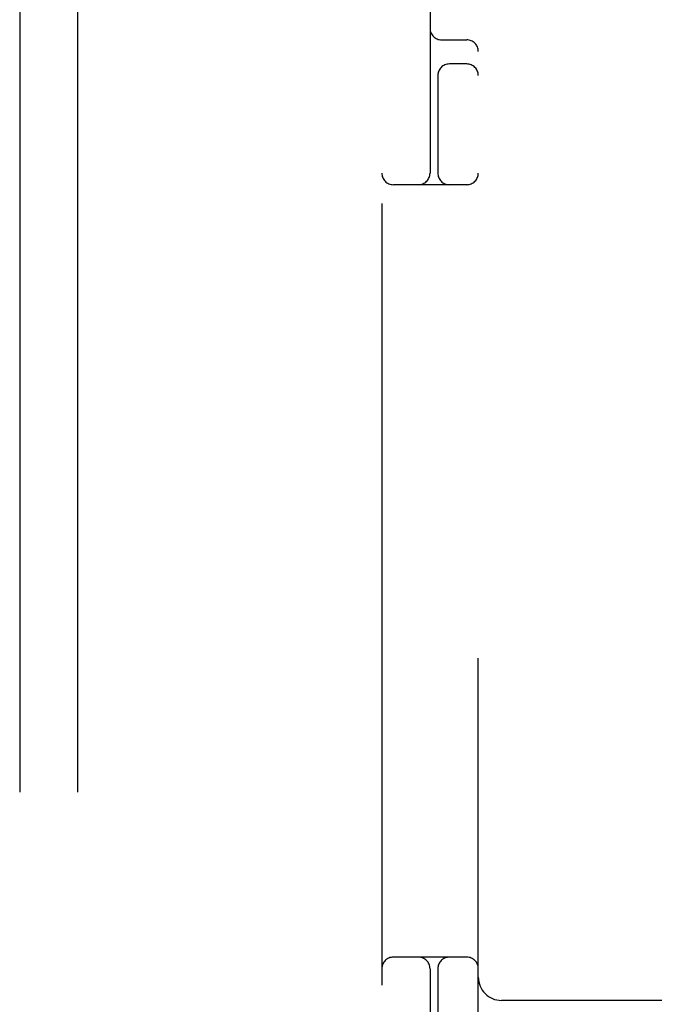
# Model space of a CAD drawing. Header units: inches. Extents: x 0 to 184, y 0 to 119.
# Tile 52 of 101: x 53.889 to 54.711, y 44.085 to 45.359. Entities that reach past the tile are written whole.
import ezdxf

# ---------------------------------------------------------------- set-up
doc = ezdxf.new("R2010")
doc.units = ezdxf.units.IN
doc.header["$LTSCALE"] = 10.121375
doc.header["$MEASUREMENT"] = 0
doc.linetypes.add('HIDDEN', pattern=[0.2, 0.1, -0.1])
doc.layers.add('DEFAULT_2', color=8, linetype='HIDDEN')

msp = doc.modelspace()

# ---------------------------------------------------------------- linework, layer by layer
at = {"layer": 'DEFAULT_2', "color": 8, "linetype": 'HIDDEN'}
for p, q in [((53.8895, 47.3956), (53.8895, 41.8956)), ((53.9645, 47.3956), (53.9645, 41.8956)), ((54.3582, 47.1456), (54.3582, 42.1456)), ((54.4207, 45.7706), (54.4207, 45.1606)), ((54.4832, 43.5206), (54.4832, 45.7706)), ((54.4357, 45.3331), (54.4682, 45.3331)), ((54.4682, 45.3019), (54.4457, 45.3019)), ((54.4307, 45.2898), (54.4307, 45.1606)), ((54.4682, 45.1456), (54.3732, 45.1456)), ((54.4682, 44.1456), (54.3732, 44.1456)), ((54.4207, 44.1306), (54.4207, 43.5206)), ((54.4307, 44.1306), (54.4307, 44.0014)), ((54.8432, 44.0896), (54.5132, 44.0896))]:
    msp.add_line(p, q, dxfattribs=at)
for centre, radius, start, end in [((54.4357, 45.3481), 0.015, 180, 270), ((54.4682, 45.3181), 0.015, 0, 90), ((54.4457, 45.2869), 0.015, 90, 180), ((54.4682, 45.2869), 0.015, 0, 90), ((54.3732, 45.1606), 0.015, 180, 270), ((54.4057, 45.1606), 0.015, 270, 360), ((54.4457, 45.1606), 0.015, 180, 270), ((54.4682, 45.1606), 0.015, 270, 360), ((54.3732, 44.1306), 0.015, 90, 180), ((54.4057, 44.1306), 0.015, 0, 90), ((54.4457, 44.1306), 0.015, 90, 180), ((54.4682, 44.1306), 0.015, 0, 90), ((54.5132, 44.1196), 0.03, 180, 270)]:
    msp.add_arc(centre, radius, start, end, dxfattribs=at)

doc.saveas('drawing.dxf')
